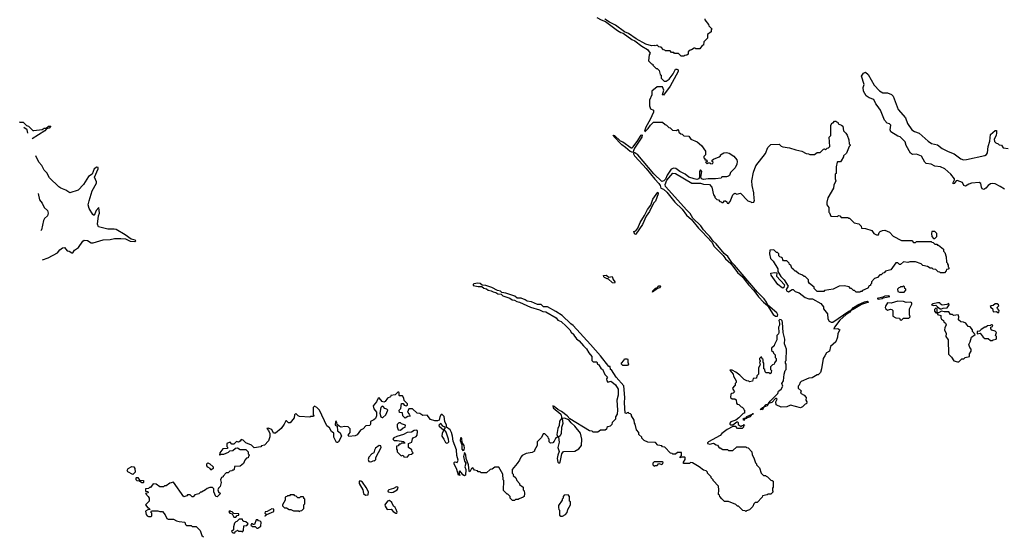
# Model space of a CAD drawing. Extents: x 2240384 to 2404287, y 351326 to 526670.
# Tile 181 of 256: x 2251222 to 2261855, y 480754 to 486336. Entities that reach past the tile are written whole.
import ezdxf

# ---------------------------------------------------------------- set-up
doc = ezdxf.new("R2010")
doc.units = 0

msp = doc.modelspace()

# ---------------------------------------------------------------- linework, layer by layer
at = {"layer": '0CON20XD'}
for points in [[(2257455, 486359), (2257503, 486333), (2257547, 486317), (2257678, 486218), (2257715, 486196), (2257739, 486189), (2257832, 486122), (2257865, 486108), (2257941, 486051), (2258003, 486015), (2258030, 485975), (2258020, 485955), (2258013, 485893), (2258045, 485860), (2258060, 485855), (2258060, 485845), (2258095, 485810), (2258108, 485808), (2258128, 485788), (2258140, 485745), (2258150, 485735), (2258150, 485705), (2258182, 485672), (2258205, 485672), (2258237, 485695), (2258278, 485752), (2258305, 485800)], [(2258620, 486345), (2258620, 486335), (2258660, 486285), (2258665, 486270), (2258700, 486235), (2258690, 486225), (2258690, 486205), (2258650, 486175), (2258650, 486135), (2258612, 486098), (2258608, 486062), (2258592, 486058), (2258568, 486022), (2258525, 486020), (2258518, 486028), (2258505, 486030), (2258478, 486012), (2258462, 486008), (2258442, 485988), (2258440, 485965), (2258428, 485952), (2258405, 485950), (2258395, 485940), (2258365, 485940), (2258335, 485970), (2258295, 485970), (2258285, 485980), (2258262, 485982), (2258245, 486000), (2258195, 486000), (2258188, 486008), (2258175, 486010), (2258148, 486038), (2258123, 486043), (2258105, 486060), (2258085, 486052), (2258075, 486058), (2258045, 486052), (2257985, 486073), (2257879, 486129), (2257797, 486187), (2257755, 486206), (2257655, 486277), (2257590, 486310), (2257543, 486343)], [(2258305, 485800), (2258317, 485803), (2258333, 485795), (2258334, 485775), (2258245, 485618), (2258175, 485520), (2258163, 485525), (2258177, 485575), (2258165, 485610), (2258105, 485610), (2258050, 485565), (2258047, 485523), (2258024, 485466), (2258023, 485405), (2258034, 485374), (2258068, 485358), (2258067, 485337), (2258032, 485258), (2257983, 485175), (2257971, 485131), (2257975, 485128), (2258010, 485160), (2258035, 485198), (2258065, 485228), (2258075, 485230), (2258165, 485230), (2258192, 485202), (2258208, 485198), (2258232, 485172), (2258248, 485168), (2258272, 485142), (2258315, 485140), (2258328, 485148), (2258338, 485138), (2258342, 485122), (2258362, 485102), (2258378, 485098), (2258395, 485080), (2258448, 485078), (2258470, 485045), (2258540, 485015), (2258586, 484976), (2258628, 484915), (2258630, 484875), (2258612, 484858), (2258610, 484845), (2258620, 484835), (2258620, 484820), (2258635, 484820), (2258648, 484808), (2258648, 484802), (2258630, 484795), (2258645, 484780), (2258655, 484790), (2258675, 484790), (2258685, 484780), (2258708, 484782), (2258710, 484795), (2258700, 484805), (2258702, 484818), (2258715, 484830), (2258777, 484853), (2258790, 484865), (2258790, 484875), (2258825, 484898), (2258855, 484902), (2258883, 484893), (2258935, 484862), (2258965, 484820), (2258970, 484805), (2258967, 484775), (2258947, 484735), (2258897, 484683), (2258886, 484654), (2258876, 484644), (2258855, 484637), (2258805, 484638), (2258796, 484624), (2258735, 484616), (2258656, 484616), (2258605, 484609), (2258586, 484615), (2258578, 484635), (2258587, 484695), (2258575, 484712), (2258564, 484696), (2258562, 484635), (2258555, 484615), (2258535, 484609), (2258505, 484615), (2258450, 484635), (2258407, 484667), (2258350, 484695), (2258308, 484728), (2258285, 484732), (2258259, 484721), (2258215, 484655), (2258196, 484614), (2258177, 484593), (2258155, 484589), (2258071, 484671), (2257896, 484876), (2257864, 484896), (2257852, 484898), (2257851, 484885), (2257861, 484865), (2257911, 484811), (2257989, 484729), (2258082, 484612), (2258126, 484566), (2258140, 484545), (2258146, 484516), (2258175, 484505), (2258212, 484472), (2258297, 484365), (2258377, 484287), (2258424, 484224), (2258478, 484178), (2258552, 484082), (2258589, 484049), (2258699, 483929), (2258720, 483890), (2258818, 483789), (2258843, 483753), (2258901, 483701), (2258974, 483605), (2259028, 483558), (2259058, 483519), (2259095, 483468), (2259151, 483411), (2259200, 483340), (2259253, 483283), (2259298, 483248), (2259360, 483150), (2259384, 483134), (2259405, 483133), (2259409, 483145), (2259398, 483168), (2259302, 483252), (2259288, 483285), (2259261, 483320), (2259190, 483390), (2258942, 483685), (2258911, 483711), (2258868, 483778), (2258831, 483811), (2258745, 483915), (2258711, 483941), (2258675, 483994), (2258650, 484020), (2258608, 484065), (2258579, 484109), (2258492, 484192), (2258462, 484242), (2258425, 484276), (2258198, 484535), (2258191, 484555), (2258209, 484601), (2258275, 484678), (2258306, 484675), (2258481, 484571), (2258575, 484568), (2258605, 484559), (2258670, 484555), (2258697, 484527), (2258713, 484443), (2258730, 484425), (2258730, 484415), (2258752, 484392), (2258768, 484388), (2258782, 484372), (2258798, 484368), (2258805, 484360), (2258818, 484362), (2258832, 484378), (2258845, 484380), (2258858, 484368), (2258862, 484352), (2258875, 484350), (2258895, 484370), (2258925, 484442), (2258934, 484456), (2258945, 484460), (2258965, 484452), (2259005, 484460), (2259085, 484380), (2259118, 484368), (2259125, 484360), (2259150, 484365), (2259158, 484385), (2259155, 484400), (2259150, 484465), (2259131, 484545), (2259130, 484595), (2259145, 484690), (2259173, 484755), (2259275, 484890), (2259300, 484955), (2259332, 484988), (2259425, 484990), (2259445, 484970), (2259463, 484963), (2259535, 484952), (2259605, 484928), (2259667, 484917), (2259715, 484890), (2259742, 484888), (2259755, 484880), (2259805, 484880), (2259835, 484900), (2259865, 484900), (2259902, 484938), (2259915, 484940), (2259925, 484930), (2259942, 484948), (2259958, 484952), (2259970, 484965), (2259962, 485065), (2259980, 485085), (2259980, 485195), (2259995, 485220), (2260008, 485222), (2260022, 485238), (2260035, 485240), (2260042, 485232), (2260058, 485228), (2260062, 485212), (2260098, 485198), (2260110, 485185), (2260120, 485135), (2260145, 485110), (2260157, 485087), (2260177, 485037), (2260180, 484995), (2260190, 484985), (2260190, 484975), (2260180, 484965), (2260150, 484895), (2260120, 484865), (2260120, 484855), (2260095, 484810), (2260085, 484800), (2260055, 484800), (2260050, 484795), (2260040, 484745), (2260040, 484675), (2260030, 484665), (2260030, 484615), (2260037, 484593), (2260013, 484547), (2260010, 484515), (2259948, 484412), (2259940, 484365), (2259940, 484335), (2259960, 484305), (2259960, 484255), (2259968, 484248), (2259982, 484212), (2260055, 484210), (2260065, 484220), (2260078, 484218), (2260082, 484212), (2260095, 484200), (2260165, 484200), (2260175, 484190), (2260185, 484190), (2260235, 484140), (2260285, 484130), (2260310, 484105), (2260313, 484083), (2260355, 484080), (2260425, 484058), (2260447, 484027), (2260475, 484012), (2260498, 484012), (2260502, 484035), (2260515, 484048), (2260538, 484058), (2260565, 484060), (2260615, 484040), (2260655, 483998), (2260745, 483950), (2260855, 483950), (2260875, 483930), (2260895, 483930), (2260905, 483940), (2261065, 483940), (2261072, 483932), (2261088, 483928), (2261105, 483910), (2261125, 483910), (2261135, 483900), (2261145, 483900), (2261200, 483855), (2261200, 483835), (2261212, 483822), (2261228, 483775), (2261230, 483715), (2261240, 483705), (2261240, 483695), (2261250, 483685), (2261250, 483665), (2261260, 483655), (2261248, 483642), (2261230, 483635), (2261228, 483622), (2261208, 483602), (2261165, 483600), (2261158, 483608), (2261142, 483612), (2261117, 483637), (2261085, 483640), (2261075, 483650), (2261055, 483650), (2261025, 483670), (2260975, 483680), (2260957, 483697), (2260895, 483720), (2260835, 483720), (2260815, 483712), (2260765, 483720), (2260735, 483690), (2260725, 483690), (2260705, 483710), (2260685, 483710), (2260628, 483632), (2260572, 483618), (2260558, 483602), (2260542, 483598), (2260525, 483580), (2260512, 483578), (2260485, 483550), (2260452, 483538), (2260420, 483505), (2260420, 483485), (2260410, 483475), (2260410, 483465), (2260395, 483460), (2260380, 483435), (2260325, 483410), (2260315, 483400), (2260305, 483400), (2260295, 483390), (2260255, 483390), (2260238, 483408), (2260225, 483410), (2260205, 483430), (2260195, 483430), (2260178, 483448), (2260125, 483460), (2260073, 483457), (2260007, 483423), (2259915, 483410), (2259905, 483400), (2259835, 483400), (2259802, 483432), (2259800, 483445), (2259750, 483485), (2259742, 483505), (2259740, 483525), (2259705, 483560), (2259695, 483560), (2259677, 483577), (2259632, 483592), (2259605, 483620), (2259595, 483620), (2259582, 483632), (2259562, 483652), (2259550, 483685), (2259535, 483690), (2259530, 483705), (2259505, 483730), (2259472, 483732), (2259462, 483742), (2259458, 483758), (2259448, 483768), (2259432, 483772), (2259420, 483785), (2259420, 483805), (2259405, 483820), (2259395, 483820), (2259365, 483850), (2259323, 483847), (2259318, 483805), (2259330, 483755), (2259360, 483725), (2259410, 483645), (2259410, 483615), (2259442, 483562), (2259476, 483526), (2259522, 483455), (2259498, 483422), (2259502, 483405), (2259525, 483397), (2259565, 483420), (2259575, 483420), (2259595, 483400), (2259640, 483385), (2259704, 483334), (2259745, 483318), (2259785, 483320), (2259875, 483270), (2259902, 483232), (2259903, 483213), (2259947, 483157), (2259950, 483105), (2259965, 483078), (2259987, 483067), (2260005, 483069), (2260175, 483188), (2260202, 483198), (2260227, 483225), (2260275, 483256), (2260345, 483288), (2260375, 483293), (2260388, 483285), (2260312, 483258), (2260222, 483205), (2260198, 483192), (2260186, 483175), (2260149, 483151), (2260080, 483090), (2260021, 483015), (2260014, 482994), (2260058, 482998), (2260080, 482985), (2260058, 482945), (2260053, 482905), (2260034, 482856), (2259978, 482805), (2259967, 482755), (2259934, 482736), (2259918, 482702), (2259898, 482675), (2259882, 482565), (2259870, 482525), (2259845, 482500), (2259835, 482500), (2259780, 482465), (2259745, 482462), (2259663, 482427), (2259650, 482415), (2259640, 482385), (2259630, 482375), (2259630, 482355), (2259660, 482325), (2259655, 482300), (2259695, 482279), (2259717, 482255), (2259712, 482225), (2259722, 482205), (2259720, 482185), (2259705, 482180), (2259677, 482153), (2259653, 482143), (2259545, 482170), (2259505, 482153), (2259445, 482150), (2259390, 482175), (2259387, 482205), (2259403, 482235), (2259395, 482243), (2259385, 482243), (2259345, 482200), (2259310, 482190), (2259295, 482162), (2259260, 482150), (2259245, 482120), (2259220, 482125), (2259244, 482146)], [(2261856, 484506), (2261812, 484535), (2261755, 484561), (2261723, 484567), (2261705, 484563), (2261679, 484545), (2261655, 484514), (2261635, 484501), (2261615, 484510), (2261608, 484525), (2261601, 484565), (2261585, 484575), (2261502, 484568), (2261471, 484559), (2261435, 484536), (2261417, 484545), (2261402, 484575), (2261345, 484598), (2261335, 484593), (2261315, 484566), (2261304, 484564), (2261302, 484575), (2261318, 484605), (2261317, 484615), (2261276, 484666), (2261213, 484723), (2261165, 484746), (2261105, 484753), (2261065, 484776), (2261011, 484781), (2260996, 484795), (2260960, 484860), (2260905, 484882), (2260865, 484881), (2260843, 484893), (2260794, 484975), (2260785, 485017), (2260729, 485069), (2260705, 485078), (2260631, 485125), (2260624, 485145), (2260628, 485198), (2260615, 485211), (2260589, 485219), (2260560, 485250), (2260517, 485357), (2260482, 485408), (2260468, 485425), (2260446, 485475), (2260395, 485491), (2260364, 485514), (2260336, 485565), (2260332, 485605), (2260341, 485635), (2260314, 485725), (2260335, 485758), (2260355, 485768), (2260385, 485742), (2260449, 485629), (2260507, 485567), (2260545, 485544), (2260595, 485547), (2260636, 485526), (2260655, 485508), (2260710, 485365), (2260787, 485277), (2260811, 485215), (2260857, 485147), (2260885, 485129), (2260935, 485111), (2261031, 485025), (2261069, 484999), (2261132, 484982), (2261185, 484944), (2261250, 484910), (2261313, 484885), (2261385, 484831), (2261415, 484822), (2261445, 484824), (2261645, 484869), (2261661, 484879), (2261673, 484897), (2261680, 484965), (2261699, 485025), (2261706, 485094), (2261755, 485138), (2261770, 485140), (2261772, 485115), (2261766, 485084), (2261747, 485045), (2261749, 485019), (2261764, 485004), (2261790, 484995), (2261800, 484985), (2261825, 484980), (2261842, 484952), (2261898, 484945)], [(2251222, 485231), (2251225, 485230), (2251260, 485230), (2251295, 485191), (2251318, 485185), (2251365, 485140), (2251377, 485137), (2251465, 485151), (2251485, 485164), (2251507, 485163), (2251533, 485185), (2251557, 485187), (2251542, 485165), (2251512, 485158), (2251495, 485136), (2251356, 485049)], [(2251311, 485111), (2251303, 485145), (2251267, 485170)], [(2257845, 484902), (2257813, 484913), (2257766, 484956), (2257723, 484983), (2257637, 485075), (2257631, 485089), (2257645, 485086), (2257708, 485028), (2257737, 485017), (2257825, 484950), (2257838, 484952), (2257848, 484962), (2257899, 485031), (2257925, 485078), (2257935, 485089), (2257945, 485090), (2257940, 485065), (2257863, 484947), (2257845, 484902)], [(2251469, 483740), (2251529, 483761), (2251631, 483815), (2251655, 483850), (2251685, 483872), (2251705, 483874), (2251735, 483838), (2251755, 483836), (2251785, 483816), (2251795, 483816), (2251815, 483844), (2251857, 483875), (2251905, 483942), (2251918, 483952), (2251955, 483949), (2251995, 483926), (2252015, 483923), (2252125, 483958), (2252199, 483961), (2252248, 483972), (2252313, 483973), (2252365, 483968), (2252415, 483944), (2252465, 483940), (2252476, 483945), (2252470, 483955), (2252425, 483966), (2252362, 484012), (2252265, 484069), (2252244, 484074), (2252175, 484072), (2252075, 484098), (2252063, 484125), (2252074, 484215), (2252086, 484245), (2252077, 484307), (2252050, 484275), (2252025, 484220), (2252012, 484232), (2251974, 484294), (2251963, 484335), (2251971, 484379), (2252006, 484485), (2252052, 484568), (2252052, 484585), (2252030, 484635), (2252070, 484725), (2252070, 484740), (2252055, 484742), (2252026, 484725), (2252005, 484668), (2251965, 484640), (2251912, 484555), (2251855, 484493), (2251764, 484464), (2251722, 484495), (2251665, 484514), (2251645, 484529), (2251546, 484626), (2251515, 484682), (2251485, 484710), (2251461, 484761), (2251429, 484795), (2251396, 484866)], [(2251423, 484458), (2251438, 484388), (2251466, 484355), (2251488, 484308), (2251524, 484274), (2251529, 484245), (2251523, 484215), (2251491, 484189), (2251478, 484165), (2251458, 484065), (2251449, 484058)], [(2257865, 484016), (2257854, 484046), (2257876, 484054), (2257897, 484083), (2257923, 484145), (2257971, 484219), (2258001, 484285), (2258038, 484332), (2258059, 484395), (2258115, 484472), (2258116, 484456), (2258087, 484375), (2258068, 484355), (2258025, 484265), (2257987, 484213), (2257947, 484123), (2257875, 484018), (2257865, 484016)], [(2261105, 483972), (2261128, 483992), (2261128, 484025), (2261106, 484046), (2261073, 484047), (2261067, 484025), (2261073, 483993), (2261092, 483972), (2261105, 483972)], [(2257645, 483490), (2257625, 483492), (2257577, 483537), (2257565, 483537), (2257539, 483549), (2257529, 483559), (2257528, 483572), (2257555, 483576), (2257585, 483552), (2257620, 483560), (2257630, 483530), (2257648, 483505), (2257650, 483495), (2257645, 483490)], [(2259465, 483436), (2259455, 483439), (2259411, 483475), (2259337, 483575), (2259335, 483598), (2259375, 483604), (2259400, 483600), (2259396, 483565), (2259481, 483471), (2259475, 483442), (2259465, 483436)], [(2259244, 482146), (2259260, 482150), (2259285, 482178), (2259300, 482180), (2259310, 482190), (2259328, 482215), (2259410, 482295), (2259418, 482322), (2259446, 482344), (2259462, 482375), (2259453, 482405), (2259471, 482435), (2259478, 482505), (2259490, 482545), (2259500, 482555), (2259500, 482615), (2259493, 482623), (2259492, 482645), (2259498, 482655), (2259502, 482775), (2259483, 482835), (2259484, 482884), (2259466, 482955), (2259461, 483065), (2259455, 483083), (2259445, 483092), (2259430, 483095), (2259420, 483085), (2259426, 483055), (2259426, 483035), (2259418, 483015), (2259420, 482955), (2259417, 482943), (2259400, 482925), (2259400, 482875), (2259372, 482828), (2259368, 482812), (2259340, 482785), (2259342, 482762), (2259358, 482748), (2259362, 482732), (2259380, 482715), (2259380, 482685), (2259390, 482675), (2259390, 482655), (2259372, 482628), (2259368, 482612), (2259352, 482608), (2259330, 482585), (2259330, 482555), (2259340, 482545), (2259338, 482522), (2259325, 482510), (2259315, 482520), (2259285, 482520), (2259272, 482532), (2259270, 482555), (2259260, 482565), (2259260, 482625), (2259250, 482635), (2259250, 482665), (2259242, 482672), (2259238, 482688), (2259225, 482690), (2259210, 482675), (2259212, 482662), (2259220, 482655), (2259218, 482642), (2259210, 482635), (2259220, 482605), (2259200, 482575), (2259200, 482505), (2259182, 482488), (2259178, 482462), (2259142, 482458), (2259135, 482430), (2259105, 482422), (2259095, 482430), (2259073, 482433), (2259047, 482447), (2259000, 482495), (2258957, 482527), (2258915, 482548), (2258892, 482548), (2258927, 482507), (2258930, 482485), (2258960, 482435), (2258960, 482415), (2258950, 482405), (2258948, 482382), (2258942, 482378), (2258920, 482355), (2258922, 482342), (2258940, 482315), (2258928, 482302), (2258912, 482298), (2258902, 482288), (2258900, 482255), (2258915, 482240), (2258945, 482240), (2258958, 482228), (2258962, 482192), (2258972, 482182), (2258988, 482178), (2259012, 482152), (2259025, 482150), (2259040, 482135), (2259042, 482122), (2259050, 482115), (2259050, 482085), (2259035, 482080), (2258990, 482035), (2258955, 482010), (2258901, 481989), (2258890, 481975), (2258890, 481965), (2258898, 481958), (2258922, 481958), (2258965, 481990), (2258975, 481990), (2258982, 481982), (2258982, 481962), (2259015, 481940), (2259025, 481950), (2259040, 481950), (2259045, 481960), (2259050, 481955), (2259040, 481950), (2259038, 481932), (2259025, 481920), (2258975, 481920), (2258955, 481940), (2258925, 481940), (2258862, 481908), (2258804, 481866), (2258785, 481843), (2258660, 481775), (2258650, 481765), (2258650, 481755), (2258675, 481750), (2258715, 481760), (2258742, 481742), (2258758, 481738), (2258775, 481710), (2258785, 481710), (2258815, 481690), (2258865, 481690), (2258875, 481680), (2258925, 481680), (2258965, 481720), (2259065, 481720), (2259072, 481712), (2259088, 481708), (2259128, 481668), (2259133, 481633), (2259152, 481602), (2259168, 481548), (2259180, 481535), (2259180, 481525), (2259210, 481495), (2259230, 481435), (2259255, 481410), (2259275, 481410), (2259282, 481402), (2259298, 481398), (2259332, 481362), (2259348, 481358), (2259358, 481348), (2259360, 481285), (2259350, 481275), (2259350, 481245), (2259360, 481235), (2259335, 481210), (2259305, 481210), (2259295, 481200), (2259245, 481190), (2259240, 481175), (2259185, 481120), (2259165, 481120), (2259150, 481105), (2259140, 481075), (2259105, 481040), (2259072, 481028), (2259065, 481020), (2259055, 481030), (2259032, 481032), (2258985, 481080), (2258975, 481080), (2258957, 481097), (2258875, 481128), (2258835, 481130), (2258805, 481160), (2258782, 481182), (2258778, 481198), (2258770, 481205), (2258772, 481255), (2258767, 481297), (2258710, 481355), (2258710, 481365), (2258690, 481385), (2258688, 481398), (2258650, 481435), (2258650, 481445), (2258635, 481460), (2258605, 481470), (2258560, 481505), (2258487, 481547), (2258465, 481550), (2258455, 481540), (2258392, 481542), (2258390, 481555), (2258410, 481585), (2258410, 481605), (2258405, 481610), (2258375, 481610), (2258352, 481602), (2258370, 481625), (2258368, 481658), (2258325, 481660), (2258305, 481640), (2258275, 481640), (2258268, 481648), (2258252, 481652), (2258188, 481718), (2258165, 481720), (2258155, 481730), (2258115, 481740), (2258087, 481767), (2258005, 481770), (2257965, 481790), (2257940, 481815), (2257940, 481825), (2257910, 481855), (2257907, 481877), (2257883, 481903), (2257867, 481967), (2257860, 481975), (2257857, 482007), (2257830, 482055), (2257830, 482065), (2257818, 482078), (2257802, 482082), (2257795, 482090), (2257782, 482088), (2257775, 482080), (2257760, 482085), (2257752, 482195), (2257758, 482255), (2257748, 482378), (2257664, 482475), (2257612, 482552), (2257604, 482555), (2257598, 482588), (2257585, 482590), (2257493, 482704), (2257385, 482825), (2257200, 483030), (2257175, 483048), (2257081, 483141), (2257013, 483184), (2256922, 483232), (2256880, 483235), (2256855, 483260), (2256815, 483260), (2256748, 483288), (2256703, 483293), (2256680, 483310), (2256636, 483326), (2256595, 483328), (2256568, 483348), (2256472, 483382), (2256428, 483388), (2256413, 483403), (2256381, 483411), (2256321, 483441), (2256255, 483463), (2256218, 483468), (2256194, 483484), (2256171, 483489), (2256125, 483481), (2256119, 483475), (2256120, 483465), (2256175, 483453), (2256212, 483452), (2256235, 483435), (2256265, 483428), (2256283, 483415), (2256315, 483407), (2256335, 483395), (2256365, 483389), (2256385, 483374), (2256421, 483371), (2256441, 483351), (2256515, 483326), (2256539, 483309), (2256566, 483306), (2256590, 483290), (2256618, 483285), (2256738, 483228), (2256835, 483200), (2256871, 483181), (2256905, 483180), (2257015, 483116), (2257035, 483090), (2257068, 483075), (2257125, 483026), (2257163, 482985), (2257178, 482958), (2257205, 482936), (2257206, 482926), (2257237, 482887), (2257265, 482866), (2257310, 482810), (2257345, 482780), (2257367, 482737), (2257400, 482695), (2257402, 482652), (2257415, 482640), (2257455, 482638), (2257462, 482612), (2257475, 482608), (2257500, 482565), (2257515, 482558), (2257543, 482503), (2257570, 482475), (2257560, 482455), (2257562, 482432), (2257575, 482420), (2257605, 482430), (2257635, 482409), (2257655, 482390), (2257686, 482345), (2257685, 482280), (2257670, 482225), (2257679, 482115), (2257676, 482075), (2257658, 482045), (2257655, 482020), (2257620, 481985), (2257618, 481962), (2257598, 481942), (2257572, 481938), (2257562, 481928), (2257558, 481912), (2257545, 481900), (2257495, 481900), (2257465, 481880), (2257415, 481880), (2257405, 481890), (2257375, 481894), (2257163, 482023), (2257135, 482055), (2257075, 482101), (2257034, 482124), (2256995, 482158), (2256978, 482162), (2256985, 482142), (2257065, 482072), (2257072, 482045), (2257072, 482028), (2257052, 481998), (2257048, 481952), (2257033, 481917), (2257023, 481855), (2257032, 481828), (2257009, 481811), (2256995, 481780), (2256978, 481762), (2256955, 481760), (2256940, 481775), (2256940, 481805), (2256932, 481812), (2256930, 481825), (2256895, 481860), (2256875, 481860), (2256858, 481822), (2256810, 481775), (2256810, 481735), (2256780, 481685), (2256780, 481675), (2256755, 481660), (2256693, 481647), (2256650, 481625), (2256633, 481607), (2256620, 481575), (2256595, 481540), (2256540, 481475), (2256540, 481435), (2256550, 481425), (2256552, 481412), (2256580, 481385), (2256590, 481355), (2256620, 481325), (2256620, 481315), (2256660, 481285), (2256660, 481255), (2256670, 481245), (2256672, 481215), (2256670, 481185), (2256660, 481175), (2256615, 481160), (2256605, 481150), (2256575, 481150), (2256565, 481140), (2256545, 481140), (2256520, 481165), (2256520, 481185), (2256495, 481210), (2256485, 481210), (2256448, 481248), (2256450, 481355), (2256442, 481365), (2256440, 481425), (2256395, 481500), (2256355, 481500), (2256325, 481480), (2256303, 481477), (2256265, 481440), (2256205, 481440), (2256195, 481450), (2256175, 481450), (2256165, 481460), (2256135, 481470), (2256115, 481492), (2256102, 481485), (2256085, 481450), (2256075, 481460), (2256068, 481525), (2256044, 481594), (2256042, 481635), (2256025, 481660), (2256014, 481615), (2256027, 481565), (2256040, 481545), (2256031, 481505), (2256039, 481475), (2256037, 481415), (2256025, 481408), (2256007, 481417), (2255995, 481440), (2255975, 481460), (2255970, 481455), (2255970, 481425), (2255980, 481415), (2255975, 481410), (2255960, 481415), (2255942, 481475), (2255913, 481535), (2255915, 481550), (2255923, 481557), (2255948, 481552), (2255957, 481575), (2255943, 481625), (2255939, 481689), (2255905, 481780), (2255897, 481835), (2255884, 481874)], [(2258055, 483392), (2258058, 483405), (2258088, 483435), (2258105, 483440), (2258125, 483461), (2258140, 483460), (2258143, 483455), (2258135, 483440), (2258110, 483430), (2258055, 483392)], [(2260775, 483392), (2260790, 483415), (2260790, 483425), (2260782, 483432), (2260778, 483448), (2260765, 483460), (2260755, 483450), (2260735, 483450), (2260728, 483442), (2260715, 483440), (2260700, 483425), (2260705, 483400), (2260725, 483392), (2260775, 483392)], [(2260495, 483317), (2260535, 483324), (2260548, 483332), (2260620, 483345), (2260605, 483352), (2260565, 483349), (2260545, 483338), (2260482, 483325), (2260495, 483317)], [(2260745, 483090), (2260768, 483112), (2260825, 483112), (2260838, 483125), (2260830, 483145), (2260833, 483213), (2260857, 483263), (2260857, 483275), (2260842, 483282), (2260795, 483280), (2260765, 483291), (2260705, 483293), (2260635, 483273), (2260592, 483275), (2260571, 483239), (2260569, 483225), (2260575, 483212), (2260595, 483198), (2260625, 483208), (2260640, 483205), (2260650, 483195), (2260652, 483132), (2260683, 483113), (2260725, 483110), (2260732, 483092), (2260745, 483090)], [(2261175, 483212), (2261195, 483220), (2261238, 483222), (2261260, 483255), (2261255, 483270), (2261235, 483258), (2261185, 483250), (2261164, 483264), (2261158, 483275), (2261135, 483278), (2261085, 483266), (2261070, 483255), (2261085, 483248), (2261115, 483250), (2261132, 483232), (2261163, 483213), (2261175, 483212)], [(2261795, 483172), (2261800, 483195), (2261780, 483215), (2261778, 483225), (2261797, 483243), (2261794, 483255), (2261777, 483265), (2261758, 483265), (2261734, 483246), (2261712, 483245), (2261704, 483236), (2261708, 483225), (2261727, 483217), (2261735, 483180), (2261772, 483182), (2261785, 483172), (2261795, 483172)], [(2261348, 482638), (2261365, 482640), (2261395, 482670), (2261417, 482673), (2261433, 482687), (2261480, 482695), (2261480, 482725), (2261498, 482755), (2261498, 482775), (2261483, 482793), (2261472, 482825), (2261488, 482855), (2261500, 482905), (2261540, 482935), (2261510, 482965), (2261510, 482985), (2261488, 483018), (2261465, 483020), (2261440, 483055), (2261415, 483068), (2261385, 483072), (2261362, 483092), (2261363, 483125), (2261356, 483146), (2261305, 483140), (2261295, 483150), (2261275, 483150), (2261255, 483180), (2261205, 483178), (2261175, 483188), (2261145, 483170), (2261130, 483170), (2261130, 483215), (2261115, 483220), (2261100, 483205), (2261100, 483185), (2261115, 483170), (2261130, 483170), (2261135, 483150), (2261170, 483140), (2261168, 483115), (2261175, 483100), (2261200, 483085), (2261202, 483072), (2261220, 483055), (2261228, 483038), (2261213, 483007), (2261210, 482985), (2261228, 482945), (2261224, 482914), (2261248, 482875), (2261253, 482723), (2261285, 482690), (2261310, 482650), (2261348, 482638)], [(2261725, 482870), (2261733, 482877), (2261767, 482883), (2261772, 482895), (2261772, 482912), (2261760, 482925), (2261770, 482955), (2261755, 482970), (2261722, 482982), (2261710, 482995), (2261710, 483015), (2261728, 483022), (2261730, 483035), (2261715, 483038), (2261705, 483030), (2261675, 483028), (2261657, 483013), (2261645, 483012), (2261605, 482990), (2261588, 482972), (2261562, 482968), (2261562, 482942), (2261595, 482950), (2261628, 482905), (2261645, 482892), (2261682, 482892), (2261705, 482870), (2261725, 482870)], [(2257785, 482600), (2257735, 482600), (2257720, 482615), (2257720, 482625), (2257748, 482652), (2257755, 482670), (2257785, 482670), (2257790, 482665), (2257790, 482635), (2257798, 482615), (2257785, 482600)], [(2255884, 481874), (2255872, 481905), (2255832, 481932), (2255832, 481955), (2255814, 481994), (2255805, 482050), (2255785, 482070), (2255775, 482070), (2255758, 482045), (2255753, 482007), (2255735, 482000), (2255705, 482000), (2255658, 482015), (2255622, 482062), (2255575, 482058), (2255542, 482082), (2255513, 482083), (2255465, 482130), (2255425, 482130), (2255410, 482095), (2255430, 482075), (2255438, 482052), (2255413, 482047), (2255385, 482030), (2255360, 482055), (2255358, 482088), (2255325, 482090), (2255320, 482115), (2255337, 482133), (2255345, 482190), (2255365, 482190), (2255375, 482170), (2255395, 482162), (2255410, 482170), (2255412, 482185), (2255375, 482220), (2255372, 482245), (2255355, 482270), (2255325, 482270), (2255320, 482275), (2255320, 482305), (2255315, 482310), (2255305, 482310), (2255277, 482283), (2255230, 482275), (2255225, 482260), (2255195, 482248), (2255169, 482211), (2255156, 482204), (2255135, 482209), (2255105, 482250), (2255095, 482248), (2255075, 482208), (2255038, 482165), (2255045, 482130), (2255077, 482095), (2255076, 482054), (2255064, 482026), (2255048, 482012), (2255010, 481995), (2255012, 481965), (2255005, 481952), (2254962, 481948), (2254930, 481915), (2254901, 481899), (2254865, 481850), (2254845, 481840), (2254775, 481832), (2254768, 481845), (2254790, 481875), (2254792, 481895), (2254790, 481915), (2254770, 481935), (2254735, 481940), (2254695, 481932), (2254673, 481943), (2254652, 481962), (2254648, 481985), (2254635, 482000), (2254628, 481965), (2254630, 481955), (2254638, 481952), (2254650, 481945), (2254653, 481895), (2254683, 481873), (2254696, 481835), (2254665, 481776), (2254655, 481768), (2254645, 481769), (2254614, 481825), (2254615, 481868), (2254590, 481885), (2254568, 481925), (2254539, 481949), (2254460, 482115), (2254432, 482145), (2254405, 482160), (2254392, 482145), (2254390, 482065), (2254400, 482055), (2254395, 482050), (2254365, 482050), (2254355, 482042), (2254245, 482050), (2254230, 482055), (2254205, 482080), (2254190, 482065), (2254187, 482033), (2254145, 481980), (2254125, 481980), (2254105, 482000), (2254095, 482000), (2254080, 481965), (2254045, 481920), (2253985, 481868), (2253965, 481868), (2253945, 481907), (2253905, 481922), (2253892, 481918), (2253908, 481898), (2253923, 481865), (2253923, 481827), (2253910, 481785), (2253865, 481740), (2253835, 481730), (2253825, 481720), (2253755, 481710), (2253725, 481740), (2253665, 481762), (2253635, 481792), (2253615, 481800), (2253605, 481782), (2253585, 481772), (2253562, 481778), (2253535, 481750), (2253515, 481750), (2253495, 481770), (2253465, 481760), (2253460, 481755), (2253460, 481725), (2253467, 481717), (2253468, 481702), (2253415, 481700), (2253382, 481655), (2253380, 481635), (2253385, 481630), (2253395, 481640), (2253428, 481642), (2253478, 481662), (2253492, 481678), (2253525, 481682), (2253553, 481707), (2253575, 481708), (2253605, 481690), (2253665, 481690), (2253688, 481668), (2253690, 481645), (2253700, 481635), (2253700, 481625), (2253692, 481618), (2253688, 481602), (2253672, 481598), (2253652, 481578), (2253638, 481542), (2253605, 481510), (2253542, 481508), (2253540, 481475), (2253535, 481470), (2253522, 481468), (2253515, 481460), (2253492, 481458), (2253475, 481440), (2253452, 481438), (2253420, 481405), (2253420, 481395), (2253402, 481388), (2253392, 481365), (2253398, 481335), (2253387, 481293), (2253370, 481275), (2253362, 481255), (2253370, 481235), (2253390, 481215), (2253355, 481180), (2253340, 481185), (2253320, 481235), (2253320, 481265), (2253305, 481280), (2253275, 481280), (2253248, 481272), (2253230, 481255), (2253185, 481230), (2253175, 481230), (2253157, 481213), (2253115, 481200), (2253095, 481180), (2253085, 481180), (2253065, 481200), (2253035, 481200), (2253028, 481192), (2252995, 481180), (2252885, 481340), (2252843, 481327), (2252805, 481300), (2252785, 481300), (2252775, 481290), (2252735, 481290), (2252697, 481317), (2252665, 481320), (2252635, 481280), (2252625, 481280), (2252615, 481270), (2252582, 481268), (2252582, 481242), (2252608, 481238), (2252610, 481225), (2252580, 481215), (2252610, 481185), (2252620, 481165), (2252620, 481135), (2252582, 481095), (2252605, 481060), (2252615, 481060), (2252630, 481045), (2252605, 481040), (2252580, 481025), (2252588, 480988), (2252600, 480975), (2252615, 480968), (2252642, 480968), (2252650, 480975), (2252650, 481005), (2252640, 481015), (2252645, 481030), (2252715, 481030), (2252735, 481020), (2252765, 481020), (2252792, 480985), (2252810, 480945), (2252825, 480938), (2252885, 480940), (2252915, 480920), (2252945, 480912), (2253007, 480907), (2253013, 480883), (2253025, 480870), (2253075, 480870), (2253085, 480860), (2253128, 480858), (2253170, 480815), (2253191, 480761), (2253208, 480748)], [(2255135, 482037), (2255145, 482039), (2255177, 482065), (2255198, 482115), (2255186, 482126), (2255164, 482134), (2255148, 482155), (2255135, 482160), (2255123, 482147), (2255112, 482085), (2255124, 482044), (2255135, 482037)], [(2255335, 481902), (2255363, 481927), (2255385, 481932), (2255390, 481955), (2255345, 481970), (2255335, 481980), (2255315, 481980), (2255298, 481962), (2255298, 481935), (2255310, 481905), (2255335, 481902)], [(2255835, 481759), (2255845, 481762), (2255856, 481775), (2255853, 481805), (2255828, 481878), (2255810, 481905), (2255810, 481915), (2255820, 481925), (2255808, 481938), (2255793, 481943), (2255775, 481970), (2255765, 481972), (2255750, 481955), (2255751, 481945), (2255800, 481905), (2255800, 481895), (2255783, 481867), (2255782, 481835), (2255804, 481805), (2255819, 481769), (2255835, 481759)], [(2257045, 481544), (2257059, 481555), (2257078, 481645), (2257095, 481670), (2257216, 481674), (2257260, 481700), (2257290, 481735), (2257292, 481805), (2257277, 481867), (2257216, 481945), (2257178, 481978), (2257151, 482011), (2257105, 482032), (2257082, 482025), (2257087, 481973), (2257072, 481928), (2257069, 481865), (2257059, 481841), (2257040, 481825), (2257049, 481771), (2257032, 481715), (2257049, 481669), (2257032, 481629), (2257026, 481595), (2257034, 481555), (2257045, 481544)], [(2259045, 482010), (2259060, 482030), (2259075, 482030), (2259082, 482038), (2259115, 482050), (2259130, 482070), (2259148, 482078), (2259135, 482078), (2259130, 482070), (2259070, 482045), (2259060, 482030), (2259045, 482028), (2259030, 482015), (2259045, 482010)], [(2255405, 481610), (2255432, 481638), (2255455, 481640), (2255470, 481655), (2255460, 481665), (2255458, 481688), (2255422, 481712), (2255420, 481755), (2255458, 481772), (2255463, 481807), (2255471, 481819), (2255505, 481833), (2255513, 481845), (2255520, 481885), (2255516, 481896), (2255505, 481901), (2255482, 481898), (2255455, 481879), (2255406, 481874), (2255367, 481853), (2255295, 481833), (2255263, 481817), (2255253, 481805), (2255265, 481788), (2255299, 481789), (2255367, 481777), (2255378, 481768), (2255380, 481760), (2255345, 481760), (2255335, 481750), (2255322, 481748), (2255308, 481732), (2255292, 481728), (2255290, 481695), (2255300, 481685), (2255300, 481665), (2255342, 481622), (2255365, 481630), (2255372, 481612), (2255405, 481610)], [(2256015, 481678), (2256002, 481695), (2255999, 481739), (2255984, 481784), (2255985, 481820), (2255995, 481810), (2255998, 481768), (2256017, 481735), (2256022, 481705), (2256015, 481678)], [(2255015, 481557), (2255025, 481562), (2255045, 481572), (2255055, 481570), (2255067, 481583), (2255068, 481605), (2255126, 481714), (2255123, 481733), (2255105, 481736), (2255065, 481706), (2255053, 481685), (2255048, 481655), (2255025, 481644), (2254991, 481609), (2254986, 481585), (2254992, 481562), (2255015, 481557)], [(2253285, 481470), (2253278, 481488), (2253255, 481500), (2253242, 481515), (2253242, 481535), (2253255, 481547), (2253276, 481536), (2253310, 481505), (2253310, 481485), (2253285, 481470)], [(2258075, 481512), (2258085, 481520), (2258105, 481520), (2258125, 481540), (2258155, 481530), (2258168, 481542), (2258170, 481555), (2258165, 481560), (2258075, 481560), (2258060, 481545), (2258060, 481525), (2258075, 481512)], [(2252445, 481420), (2252392, 481452), (2252383, 481465), (2252393, 481487), (2252435, 481509), (2252455, 481503), (2252467, 481485), (2252468, 481445), (2252445, 481420)], [(2252555, 481330), (2252542, 481332), (2252515, 481350), (2252492, 481352), (2252480, 481365), (2252480, 481385), (2252485, 481390), (2252498, 481388), (2252515, 481360), (2252558, 481358), (2252560, 481335), (2252555, 481330)], [(2254955, 481198), (2254985, 481200), (2254988, 481235), (2254965, 481282), (2254925, 481337), (2254905, 481350), (2254890, 481350), (2254889, 481325), (2254927, 481257), (2254935, 481215), (2254955, 481198)], [(2255235, 481226), (2255255, 481232), (2255297, 481255), (2255309, 481275), (2255306, 481286), (2255292, 481288), (2255260, 481270), (2255207, 481255), (2255198, 481245), (2255203, 481233), (2255235, 481226)], [(2254245, 481020), (2254252, 481028), (2254268, 481032), (2254290, 481055), (2254290, 481095), (2254300, 481105), (2254300, 481155), (2254292, 481162), (2254290, 481175), (2254285, 481180), (2254255, 481180), (2254245, 481170), (2254225, 481170), (2254208, 481188), (2254192, 481192), (2254185, 481200), (2254145, 481200), (2254135, 481190), (2254115, 481190), (2254108, 481182), (2254095, 481180), (2254090, 481175), (2254090, 481145), (2254060, 481095), (2254062, 481082), (2254082, 481062), (2254105, 481060), (2254133, 481043), (2254152, 481042), (2254178, 481028), (2254235, 481030), (2254245, 481020)], [(2255295, 481002), (2255298, 481015), (2255288, 481045), (2255278, 481065), (2255260, 481080), (2255240, 481120), (2255215, 481139), (2255195, 481132), (2255166, 481095), (2255168, 481078), (2255190, 481045), (2255235, 481048), (2255255, 481020), (2255285, 481002), (2255295, 481002)], [(2257065, 480970), (2257085, 480972), (2257115, 480990), (2257135, 481010), (2257140, 481045), (2257170, 481095), (2257170, 481125), (2257160, 481135), (2257160, 481185), (2257145, 481200), (2257102, 481198), (2257090, 481185), (2257090, 481165), (2257080, 481155), (2257080, 481145), (2257042, 481085), (2257040, 481065), (2257043, 481043), (2257050, 481035), (2257053, 480983), (2257065, 480970)], [(2253555, 480960), (2253572, 480978), (2253588, 480982), (2253588, 480998), (2253535, 481000), (2253518, 481018), (2253502, 481022), (2253495, 481030), (2253482, 481018), (2253492, 481002), (2253518, 480998), (2253535, 480960), (2253555, 480960)], [(2253875, 480970), (2253892, 480988), (2253968, 481022), (2253968, 481048), (2253945, 481050), (2253895, 481020), (2253872, 481018), (2253870, 481005), (2253880, 480995), (2253880, 480980), (2253870, 480975), (2253875, 480970)], [(2253545, 480790), (2253552, 480808), (2253568, 480812), (2253575, 480820), (2253585, 480810), (2253615, 480810), (2253628, 480802), (2253640, 480815), (2253642, 480868), (2253675, 480870), (2253688, 480888), (2253665, 480910), (2253642, 480912), (2253632, 480922), (2253628, 480938), (2253592, 480938), (2253568, 480912), (2253555, 480910), (2253543, 480897), (2253530, 480855), (2253530, 480825), (2253510, 480805), (2253525, 480790), (2253545, 480790)], [(2253795, 480840), (2253828, 480862), (2253830, 480905), (2253818, 480918), (2253802, 480922), (2253795, 480930), (2253775, 480930), (2253758, 480882), (2253745, 480880), (2253738, 480888), (2253725, 480890), (2253720, 480875), (2253735, 480860), (2253765, 480860), (2253782, 480842), (2253795, 480840)]]:
    msp.add_lwpolyline(points, dxfattribs=at)

doc.saveas('drawing.dxf')
